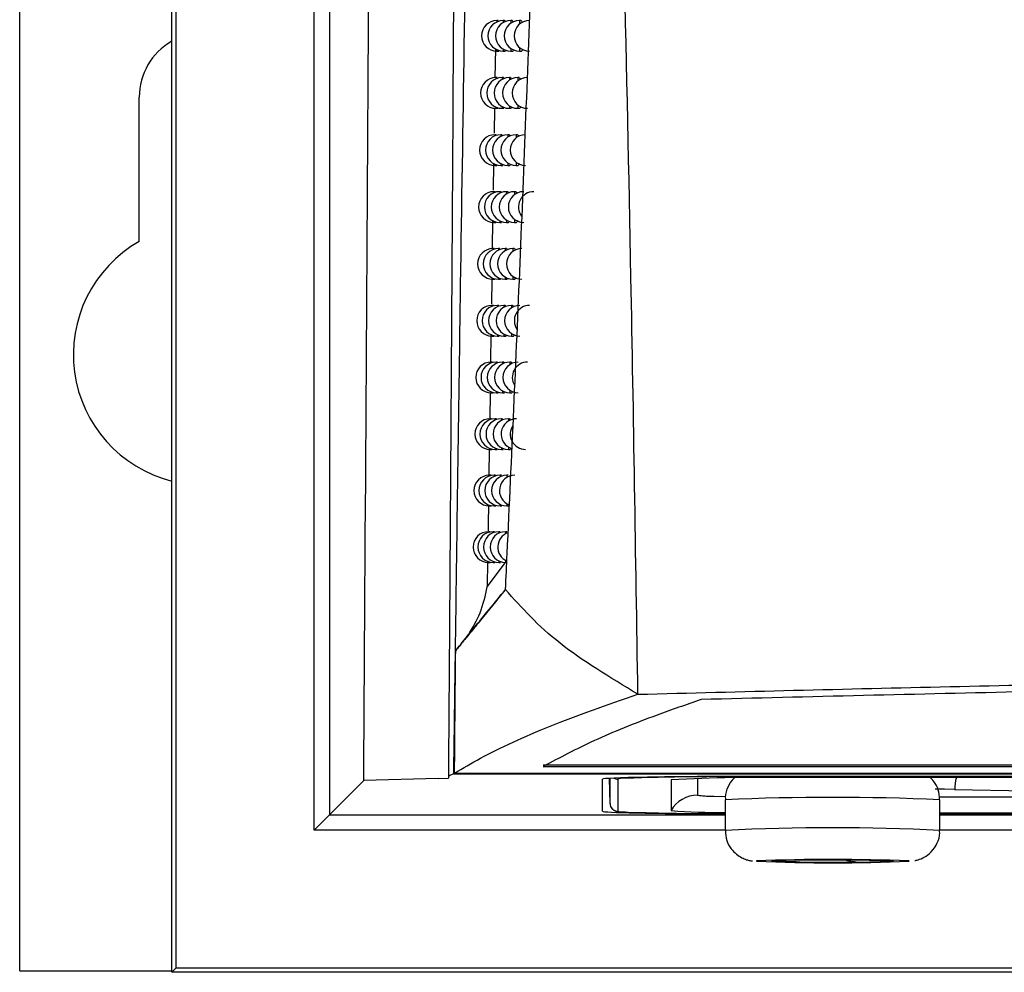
# Model space of a CAD drawing. Header units: millimetres. Extents: x 15440 to 16420, y 10217 to 11288.
# Tile 27 of 58: x 15922 to 15954, y 10616 to 10647. Entities that reach past the tile are written whole.
import ezdxf

# ---------------------------------------------------------------- set-up
doc = ezdxf.new("R2010")
doc.units = ezdxf.units.MM

msp = doc.modelspace()

# ---------------------------------------------------------------- linework, layer by layer
at = {"color": 7, "linetype": 'Continuous', "lineweight": 25}
for p, q in [((15922.047, 10616.108), (15922.047, 10873.108)), ((15927.004, 10616.064), (15927.004, 10873.151)), ((15927.135, 10651.963), (15927.135, 10616.195)), ((15931.644, 10620.704), (15931.644, 10651.897)), ((15932.144, 10651.897), (15932.144, 10621.204)), ((15937.648, 10647.108), (15937.606, 10647.108)), ((15937.606, 10647.108), (15937.606, 10647.062)), ((15937.855, 10647.108), (15937.814, 10647.108)), ((15937.814, 10647.108), (15937.814, 10647.043)), ((15938.1, 10647.108), (15938.06, 10647.108)), ((15938.06, 10647.108), (15938.06, 10647.019)), ((15938.383, 10647.108), (15938.344, 10647.108)), ((15938.344, 10647.108), (15938.344, 10646.99)), ((15937.558, 10646.186), (15937.542, 10645.243)), ((15937.606, 10646.153), (15937.606, 10646.108)), ((15937.606, 10646.108), (15937.664, 10646.108)), ((15937.814, 10646.172), (15937.814, 10646.108)), ((15937.814, 10646.108), (15937.874, 10646.108)), ((15938.06, 10646.196), (15938.06, 10646.108)), ((15938.06, 10646.108), (15938.122, 10646.108)), ((15938.344, 10646.226), (15938.344, 10646.108)), ((15938.344, 10646.108), (15938.407, 10646.108)), ((15937.615, 10645.244), (15937.573, 10645.244)), ((15937.573, 10645.244), (15937.573, 10645.202)), ((15937.815, 10645.244), (15937.774, 10645.244)), ((15937.774, 10645.244), (15937.774, 10645.183)), ((15938.053, 10645.244), (15938.013, 10645.244)), ((15938.013, 10645.244), (15938.013, 10645.161)), ((15938.328, 10645.244), (15938.289, 10645.244)), ((15938.289, 10645.244), (15938.289, 10645.133)), ((15925.947, 10639.903), (15925.947, 10644.608)), ((15937.526, 10644.25), (15937.513, 10643.433)), ((15937.573, 10644.286), (15937.573, 10644.244)), ((15937.573, 10644.244), (15937.631, 10644.244)), ((15937.774, 10644.305), (15937.774, 10644.244)), ((15937.774, 10644.244), (15937.834, 10644.244)), ((15938.013, 10644.327), (15938.013, 10644.244)), ((15938.013, 10644.244), (15938.074, 10644.244)), ((15938.289, 10644.355), (15938.289, 10644.244)), ((15938.289, 10644.244), (15938.352, 10644.244)), ((15937.583, 10643.383), (15937.541, 10643.383)), ((15937.541, 10643.383), (15937.541, 10643.344)), ((15937.777, 10643.383), (15937.735, 10643.383)), ((15937.735, 10643.383), (15937.735, 10643.326)), ((15938.007, 10643.383), (15937.967, 10643.383)), ((15937.967, 10643.383), (15937.967, 10643.305)), ((15938.274, 10643.383), (15938.235, 10643.383)), ((15938.235, 10643.383), (15938.235, 10643.28)), ((15937.497, 10642.457), (15937.482, 10641.574)), ((15937.541, 10642.423), (15937.541, 10642.383)), ((15937.541, 10642.383), (15937.598, 10642.383)), ((15937.735, 10642.44), (15937.735, 10642.383)), ((15937.735, 10642.383), (15937.795, 10642.383)), ((15937.967, 10642.461), (15937.967, 10642.383)), ((15937.967, 10642.383), (15938.028, 10642.383)), ((15938.235, 10642.487), (15938.235, 10642.383)), ((15938.235, 10642.383), (15938.297, 10642.383)), ((15937.552, 10641.525), (15937.509, 10641.525)), ((15937.509, 10641.525), (15937.509, 10641.488)), ((15937.739, 10641.525), (15937.697, 10641.525)), ((15937.697, 10641.525), (15937.697, 10641.472)), ((15937.962, 10641.525), (15937.922, 10641.525)), ((15937.922, 10641.525), (15937.922, 10641.452)), ((15938.221, 10641.525), (15938.182, 10641.525)), ((15938.182, 10641.525), (15938.182, 10641.428)), ((15937.467, 10640.597), (15937.453, 10639.668)), ((15937.509, 10640.562), (15937.509, 10640.525)), ((15937.509, 10640.525), (15937.566, 10640.525)), ((15937.697, 10640.578), (15937.697, 10640.525)), ((15937.697, 10640.525), (15937.757, 10640.525)), ((15937.922, 10640.598), (15937.922, 10640.525)), ((15937.922, 10640.525), (15937.983, 10640.525)), ((15938.182, 10640.622), (15938.182, 10640.525)), ((15938.182, 10640.525), (15938.244, 10640.525)), ((15937.521, 10639.67), (15937.478, 10639.67)), ((15937.478, 10639.67), (15937.478, 10639.635)), ((15937.702, 10639.67), (15937.66, 10639.67)), ((15937.66, 10639.67), (15937.66, 10639.62)), ((15937.918, 10639.67), (15937.877, 10639.67)), ((15937.877, 10639.67), (15937.877, 10639.601)), ((15938.169, 10639.67), (15938.13, 10639.67)), ((15938.13, 10639.67), (15938.13, 10639.579)), ((15937.478, 10638.704), (15937.478, 10638.67)), ((15937.66, 10638.719), (15937.66, 10638.67)), ((15937.877, 10638.738), (15937.877, 10638.67)), ((15938.13, 10638.761), (15938.13, 10638.67)), ((15937.439, 10638.675), (15937.427, 10637.86)), ((15937.478, 10638.67), (15937.535, 10638.67)), ((15937.66, 10638.67), (15937.719, 10638.67)), ((15937.877, 10638.67), (15937.938, 10638.67)), ((15938.13, 10638.67), (15938.192, 10638.67)), ((15937.49, 10637.817), (15937.447, 10637.817)), ((15937.447, 10637.817), (15937.447, 10637.785)), ((15937.665, 10637.817), (15937.623, 10637.817)), ((15937.623, 10637.817), (15937.623, 10637.77)), ((15937.874, 10637.817), (15937.834, 10637.817)), ((15937.834, 10637.817), (15937.834, 10637.753)), ((15938.118, 10637.817), (15938.079, 10637.817)), ((15938.079, 10637.817), (15938.079, 10637.732)), ((15937.412, 10636.881), (15937.399, 10635.964)), ((15937.447, 10636.849), (15937.447, 10636.817)), ((15937.447, 10636.817), (15937.504, 10636.817)), ((15937.623, 10636.864), (15937.623, 10636.817)), ((15937.623, 10636.817), (15937.682, 10636.817)), ((15937.834, 10636.881), (15937.834, 10636.817)), ((15937.834, 10636.817), (15937.894, 10636.817)), ((15938.079, 10636.902), (15938.079, 10636.817)), ((15938.079, 10636.817), (15938.141, 10636.817)), ((15937.46, 10635.967), (15937.417, 10635.967)), ((15937.417, 10635.967), (15937.417, 10635.937)), ((15937.629, 10635.967), (15937.587, 10635.967)), ((15937.587, 10635.967), (15937.587, 10635.924)), ((15937.832, 10635.967), (15937.791, 10635.967)), ((15937.791, 10635.967), (15937.791, 10635.907)), ((15938.068, 10635.967), (15938.029, 10635.967)), ((15938.029, 10635.967), (15938.029, 10635.887)), ((15937.384, 10634.972), (15937.371, 10634.117)), ((15937.417, 10634.997), (15937.417, 10634.967)), ((15937.417, 10634.967), (15937.474, 10634.967)), ((15937.587, 10635.011), (15937.587, 10634.967)), ((15937.587, 10634.967), (15937.646, 10634.967)), ((15937.791, 10635.027), (15937.791, 10634.967)), ((15937.791, 10634.967), (15937.852, 10634.967)), ((15938.029, 10635.047), (15938.029, 10634.967)), ((15938.029, 10634.967), (15938.091, 10634.967)), ((15937.431, 10634.12), (15937.387, 10634.12)), ((15937.387, 10634.12), (15937.387, 10634.092)), ((15937.594, 10634.12), (15937.552, 10634.12)), ((15937.552, 10634.12), (15937.552, 10634.079)), ((15937.79, 10634.12), (15937.75, 10634.12)), ((15937.75, 10634.12), (15937.75, 10634.064)), ((15938.02, 10634.12), (15937.98, 10634.12)), ((15937.98, 10634.12), (15937.98, 10634.045)), ((15937.357, 10633.124), (15937.344, 10632.272)), ((15937.387, 10633.148), (15937.387, 10633.12)), ((15937.387, 10633.12), (15937.444, 10633.12)), ((15937.552, 10633.161), (15937.552, 10633.12)), ((15937.552, 10633.12), (15937.61, 10633.12)), ((15937.75, 10633.176), (15937.75, 10633.12)), ((15937.75, 10633.12), (15937.81, 10633.12)), ((15937.98, 10633.195), (15937.98, 10633.12)), ((15937.98, 10633.12), (15938.042, 10633.12)), ((15937.402, 10632.276), (15937.358, 10632.276)), ((15937.358, 10632.276), (15937.358, 10632.25)), ((15937.56, 10632.276), (15937.517, 10632.276)), ((15937.517, 10632.276), (15937.517, 10632.238)), ((15937.75, 10632.276), (15937.709, 10632.276)), ((15937.709, 10632.276), (15937.709, 10632.223)), ((15937.972, 10632.276), (15937.932, 10632.276)), ((15937.932, 10632.276), (15937.932, 10632.205)), ((15937.709, 10631.329), (15937.709, 10631.276)), ((15937.932, 10631.346), (15937.932, 10631.276)), ((15937.358, 10631.302), (15937.358, 10631.276)), ((15937.358, 10631.276), (15937.414, 10631.276)), ((15937.517, 10631.314), (15937.517, 10631.276)), ((15937.517, 10631.276), (15937.575, 10631.276)), ((15937.709, 10631.276), (15937.768, 10631.276)), ((15937.932, 10631.276), (15937.994, 10631.276)), ((15937.373, 10630.435), (15937.329, 10630.435)), ((15937.329, 10630.435), (15937.329, 10630.41)), ((15937.526, 10630.435), (15937.483, 10630.435)), ((15937.483, 10630.435), (15937.483, 10630.399)), ((15937.71, 10630.435), (15937.668, 10630.435)), ((15937.668, 10630.435), (15937.668, 10630.385)), ((15937.925, 10630.435), (15937.885, 10630.435)), ((15937.885, 10630.435), (15937.885, 10630.368)), ((15937.304, 10629.488), (15937.292, 10628.639)), ((15937.292, 10628.639), (15937.891, 10629.435)), ((15937.329, 10629.459), (15937.329, 10629.435)), ((15937.329, 10629.435), (15937.385, 10629.435)), ((15937.483, 10629.47), (15937.483, 10629.435)), ((15937.483, 10629.435), (15937.541, 10629.435)), ((15937.668, 10629.484), (15937.668, 10629.435)), ((15937.668, 10629.435), (15937.728, 10629.435)), ((15937.885, 10629.501), (15937.885, 10629.435)), ((15939.117, 10622.78), (16092.977, 10622.78)), ((16092.976, 10622.823), (15939.118, 10622.823)), ((15935.691, 10622.388), (15933.262, 10622.323)), ((15935.691, 10622.388), (15936.029, 10622.397)), ((15936.201, 10622.541), (15937.66, 10622.541)), ((15936.225, 10622.562), (15937.66, 10622.562)), ((15937.66, 10622.562), (16094.434, 10622.562)), ((15937.66, 10622.541), (16094.435, 10622.541)), ((15941.047, 10621.318), (15941.047, 10622.365)), ((15941.295, 10621.564), (15941.281, 10622.392)), ((15941.295, 10621.564), (15941.295, 10622.392)), ((15941.545, 10622.365), (15941.545, 10621.318)), ((15943.282, 10622.344), (15943.282, 10621.34)), ((15944.148, 10622.387), (15944.148, 10621.84)), ((16086.047, 10622.453), (15946.047, 10622.453)), ((15946.047, 10622.444), (15946.047, 10622.453)), ((16086.047, 10622.444), (15946.047, 10622.444)), ((16084.804, 10622.414), (15947.291, 10622.414)), ((15932.144, 10621.204), (15933.262, 10622.323)), ((15952.529, 10622.028), (15957.6, 10621.94)), ((15945.047, 10621.692), (15945.047, 10620.692)), ((15952.025, 10621.785), (16080.054, 10621.785)), ((15952.047, 10620.692), (15952.047, 10621.692)), ((15932.144, 10621.204), (15931.644, 10620.704)), ((15932.144, 10621.204), (15945.047, 10621.204)), ((15952.047, 10621.27), (16080.047, 10621.27)), ((15952.047, 10621.24), (16080.047, 10621.24)), ((16080.047, 10621.231), (15952.047, 10621.231)), ((15952.047, 10621.204), (16080.047, 10621.204)), ((15945.047, 10620.704), (15931.644, 10620.704)), ((16080.047, 10620.704), (15952.047, 10620.704)), ((15946.066, 10619.697), (15946.072, 10619.686)), ((15922.047, 10616.108), (15927.004, 10616.108)), ((15927.135, 10616.195), (15927.004, 10616.064)), ((16105.091, 10616.064), (15927.004, 10616.064)), ((16104.96, 10616.195), (15927.135, 10616.195))]:
    msp.add_line(p, q, dxfattribs=at)
at = {"color": 7, "linetype": 'Continuous', "lineweight": 25, "flags": 128}
for points in [[(15941.801, 10622.391), (15941.632, 10622.381), (15941.545, 10622.365)], [(15952.529, 10622.028), (15952.2, 10622.035), (15951.908, 10622.042), (15951.896, 10622.042)], [(15944.61, 10621.811), (15944.678, 10621.809), (15945.046, 10621.801)], [(15941.545, 10621.318), (15941.632, 10621.303), (15941.88, 10621.288)], [(15947.358, 10619.665), (15947.162, 10619.668), (15946.99, 10619.671), (15946.845, 10619.675), (15946.729, 10619.679), (15946.644, 10619.683), (15946.591, 10619.687), (15946.572, 10619.692), (15946.587, 10619.696)], [(15949.737, 10619.72), (15949.932, 10619.717), (15950.104, 10619.713), (15950.25, 10619.71), (15950.366, 10619.706), (15950.451, 10619.701), (15950.503, 10619.697), (15950.522, 10619.692), (15950.507, 10619.688)], [(15951.043, 10619.69), (15951.045, 10619.694), (15951.038, 10619.696)]]:
    msp.add_lwpolyline(points, dxfattribs=at)
at = {"color": 7, "linetype": 'Continuous', "lineweight": 25}
for centre, radius, start, end in [((15937.606, 10646.608), 0.5, 90, 270), ((15937.814, 10646.608), 0.5, 90, 270), ((15938.06, 10646.608), 0.5, 90, 270), ((15938.344, 10646.608), 0.5, 90, 270), ((15938.667, 10646.608), 0.5, 90, 270), ((15928.047, 10644.608), 2.1, 119.7998, 180), ((15937.573, 10644.744), 0.5, 90, 270), ((15937.774, 10644.744), 0.5, 90, 270), ((15938.013, 10644.744), 0.5, 90, 270), ((15938.289, 10644.744), 0.5, 90, 270), ((15938.603, 10644.744), 0.5, 90, 270), ((15937.541, 10642.883), 0.5, 90, 270), ((15937.735, 10642.883), 0.5, 90, 270), ((15937.967, 10642.883), 0.5, 90, 270), ((15938.235, 10642.883), 0.5, 90, 270), ((15938.54, 10642.883), 0.5, 90, 270), ((15937.509, 10641.025), 0.5, 90, 270), ((15937.697, 10641.025), 0.5, 90, 270), ((15937.922, 10641.025), 0.5, 90, 270), ((15938.182, 10641.025), 0.5, 90, 270), ((15938.478, 10641.025), 0.5, 90, 270), ((15938.81, 10641.025), 0.5, 90, 217.0424), ((15928.047, 10636.208), 4.25, 119.6116, 255.785), ((15937.478, 10639.17), 0.5, 90, 270), ((15937.66, 10639.17), 0.5, 90, 270), ((15937.877, 10639.17), 0.5, 90, 270), ((15938.13, 10639.17), 0.5, 90, 270), ((15938.417, 10639.17), 0.5, 90, 270), ((15937.447, 10637.317), 0.5, 90, 270), ((15937.623, 10637.317), 0.5, 90, 270), ((15937.834, 10637.317), 0.5, 90, 270), ((15938.079, 10637.317), 0.5, 90, 270), ((15938.358, 10637.317), 0.5, 90, 270), ((15938.673, 10637.317), 0.5, 90, 214.2714), ((15937.417, 10635.467), 0.5, 90, 270), ((15937.587, 10635.467), 0.5, 90, 270), ((15937.791, 10635.467), 0.5, 90, 270), ((15938.029, 10635.467), 0.5, 90, 270), ((15938.301, 10635.467), 0.5, 90, 270), ((15938.606, 10635.467), 0.5, 90, 212.5329), ((15937.387, 10633.62), 0.5, 90, 270), ((15937.552, 10633.62), 0.5, 90, 270), ((15937.75, 10633.62), 0.5, 90, 270), ((15937.98, 10633.62), 0.5, 90, 270), ((15938.244, 10633.62), 0.5, 90, 252.9292), ((15938.541, 10633.62), 0.5, 146.2011, 270), ((15937.358, 10631.776), 0.5, 90, 270), ((15937.517, 10631.776), 0.5, 90, 270), ((15937.709, 10631.776), 0.5, 90, 270), ((15937.932, 10631.776), 0.5, 90, 270), ((15938.188, 10631.776), 0.5, 90, 249.3498), ((15937.329, 10629.935), 0.5, 90, 270), ((15937.483, 10629.935), 0.5, 90, 270), ((15937.668, 10629.935), 0.5, 90, 270), ((15937.885, 10629.935), 0.5, 90, 270), ((15938.134, 10629.935), 0.5, 109.1972, 245.3891), ((15941.545, 10622.615), 0.25, 240.1455, 270.0003), ((15945.194, 10519.668), 102.78, 89.52425, 91.8919), ((15946.289, 10564.937), 57.485, 89.00137, 92.99833), ((15953.892, 10622.033), 1.362, 163.7699, 180.1849), ((15944.148, 10620.84), 1, 89.9984, 149.9941), ((15944.568, 10624.869), 3.058, 262.1156, 270.7901), ((15948.547, 10542.781), 78.988, 87.46036, 92.53964), ((15941.545, 10621.568), 0.25, 181.0045, 270.0043), ((15944.869, 10716.187), 94.946, 268.19584, 270.10773), ((15944.819, 10641.244), 19.964, 265.5836, 270.6538), ((15948.547, 10549.402), 71.376, 87.1894, 92.81081), ((15948.531, 10556.267), 63.478, 87.73665, 92.22569), ((15948.517, 10676.766), 57.132, 267.5476, 272.5343), ((15947.653, 10599.325), 20.399, 89.6538, 92.9963), ((15948.557, 10721.528), 101.871, 269.32536, 270.42783), ((15948.537, 10517.856), 101.871, 89.32536, 90.42783), ((15949.441, 10640.059), 20.399, 269.6538, 272.9963)]:
    msp.add_arc(centre, radius, start, end, dxfattribs=at)
for centre, start_param, end_param in [((15946.047, 10622.365), 1.570796, 3.141593), ((15946.047, 10621.318), 3.141593, 4.511031)]:
    msp.add_ellipse(centre, major_axis=(5, 0), ratio=0.017455, start_param=start_param, end_param=end_param, dxfattribs=at)
for points, knots in [([(15937.885, 10628.547), (15937.904, 10628.939), (15937.997, 10630.9), (15938.232, 10636.023), (15938.564, 10643.968), (15938.89, 10653.386), (15939.148, 10662.661), (15939.248, 10668.754), (15939.299, 10671.801)], [0, 0, 0, 0, 0.027818, 0.139092, 0.361785, 0.584478, 0.79224, 1, 1, 1, 1]), ([(15942.201, 10625.133), (15942.132, 10629.662), (15941.96, 10640.986), (15941.582, 10656.262), (15941.243, 10667.012), (15941.119, 10670.946)], [0, 0, 0, 0, 0.297032, 0.742778, 1, 1, 1, 1]), ([(15936.201, 10622.541), (15936.207, 10623.182), (15936.218, 10623.822), (15936.235, 10625.105), (15936.243, 10625.747), (15936.27, 10627.674), (15936.287, 10628.961), (15936.341, 10632.827), (15936.378, 10635.413), (15936.493, 10643.195), (15936.574, 10648.415), (15936.663, 10653.667)], [0, 0, 0, 0, 0.0625, 0.0625, 0.125, 0.125, 0.25, 0.25, 0.5, 0.5, 1, 1, 1, 1]), ([(15936.192, 10648.125), (15936.164, 10643.59), (15936.12, 10636.145), (15936.064, 10628.072), (15936.036, 10624.13), (15936.028, 10623.012), (15936.025, 10622.605), (15936.024, 10622.557), (15936.024, 10622.543), (15936.024, 10622.54), (15936.024, 10622.531), (15936.024, 10622.491), (15936.023, 10622.447), (15936.023, 10622.41)], [0, 0, 0, 0, 0.524451, 0.861045, 0.946395, 0.989064, 0.993175, 0.99439, 0.994714, 0.994796, 0.994816, 0.995661, 1, 1, 1, 1]), ([(15937.855, 10647.101), (15937.857, 10647.103), (15937.864, 10647.11), (15937.872, 10647.084), (15937.877, 10647.066)], [0, 0, 0, 0, 0.275874, 1, 1, 1, 1]), ([(15938.1, 10647.101), (15938.102, 10647.103), (15938.112, 10647.11), (15938.122, 10647.091), (15938.13, 10647.058), (15938.13, 10647.057)], [0, 0, 0, 0, 0.234496, 0.987678, 1, 1, 1, 1]), ([(15938.383, 10647.102), (15938.386, 10647.103), (15938.396, 10647.11), (15938.411, 10647.086), (15938.42, 10647.045), (15938.422, 10647.038)], [0, 0, 0, 0, 0.198689, 0.857127, 1, 1, 1, 1]), ([(15937.894, 10646.142), (15937.893, 10646.14), (15937.888, 10646.11), (15937.88, 10646.109), (15937.874, 10646.108)], [0, 0, 0, 0, 0.080364, 1, 1, 1, 1]), ([(15938.148, 10646.158), (15938.146, 10646.15), (15938.139, 10646.113), (15938.129, 10646.11), (15938.122, 10646.108)], [0, 0, 0, 0, 0.212191, 1, 1, 1, 1]), ([(15938.441, 10646.173), (15938.438, 10646.16), (15938.429, 10646.118), (15938.416, 10646.098), (15938.407, 10646.108), (15938.407, 10646.108)], [0, 0, 0, 0, 0.306311, 0.994039, 1, 1, 1, 1]), ([(15937.815, 10645.238), (15937.817, 10645.24), (15937.824, 10645.247), (15937.831, 10645.222), (15937.836, 10645.204)], [0, 0, 0, 0, 0.286066, 1, 1, 1, 1]), ([(15938.053, 10645.238), (15938.055, 10645.24), (15938.064, 10645.247), (15938.074, 10645.218), (15938.081, 10645.195)], [0, 0, 0, 0, 0.239993, 1, 1, 1, 1]), ([(15938.328, 10645.238), (15938.33, 10645.24), (15938.341, 10645.246), (15938.354, 10645.224), (15938.363, 10645.185), (15938.364, 10645.18)], [0, 0, 0, 0, 0.207441, 0.890022, 1, 1, 1, 1]), ([(15938.099, 10644.291), (15938.098, 10644.284), (15938.091, 10644.249), (15938.082, 10644.246), (15938.074, 10644.244)], [0, 0, 0, 0, 0.186924, 1, 1, 1, 1]), ([(15938.384, 10644.306), (15938.381, 10644.294), (15938.372, 10644.254), (15938.36, 10644.235), (15938.352, 10644.244), (15938.352, 10644.244)], [0, 0, 0, 0, 0.286128, 0.995321, 1, 1, 1, 1]), ([(15938.007, 10643.377), (15938.009, 10643.379), (15938.018, 10643.386), (15938.027, 10643.358), (15938.034, 10643.336)], [0, 0, 0, 0, 0.2485939, 1, 1, 1, 1]), ([(15938.274, 10643.377), (15938.276, 10643.379), (15938.286, 10643.386), (15938.299, 10643.364), (15938.307, 10643.328), (15938.308, 10643.324)], [0, 0, 0, 0, 0.216671, 0.92484, 1, 1, 1, 1]), ([(15938.051, 10642.427), (15938.05, 10642.421), (15938.044, 10642.387), (15938.035, 10642.385), (15938.028, 10642.383)], [0, 0, 0, 0, 0.16037, 1, 1, 1, 1]), ([(15938.328, 10642.441), (15938.325, 10642.431), (15938.317, 10642.392), (15938.305, 10642.374), (15938.297, 10642.383), (15938.297, 10642.383)], [0, 0, 0, 0, 0.2649882, 0.9966198, 1, 1, 1, 1]), ([(15937.962, 10641.519), (15937.964, 10641.521), (15937.972, 10641.528), (15937.981, 10641.5), (15937.987, 10641.48)], [0, 0, 0, 0, 0.257513, 1, 1, 1, 1]), ([(15938.221, 10641.519), (15938.223, 10641.521), (15938.233, 10641.527), (15938.245, 10641.508), (15938.252, 10641.473), (15938.253, 10641.471)], [0, 0, 0, 0, 0.226421, 0.961747, 1, 1, 1, 1]), ([(15938.005, 10640.565), (15938.004, 10640.561), (15937.998, 10640.529), (15937.989, 10640.527), (15937.983, 10640.525)], [0, 0, 0, 0, 0.132447, 1, 1, 1, 1]), ([(15938.273, 10640.58), (15938.271, 10640.57), (15938.263, 10640.533), (15938.252, 10640.516), (15938.244, 10640.525), (15938.244, 10640.525)], [0, 0, 0, 0, 0.2428386, 0.9979372, 1, 1, 1, 1]), ([(15937.918, 10639.663), (15937.92, 10639.665), (15937.927, 10639.672), (15937.935, 10639.646), (15937.941, 10639.626)], [0, 0, 0, 0, 0.2667675, 1, 1, 1, 1]), ([(15938.169, 10639.664), (15938.171, 10639.665), (15938.181, 10639.672), (15938.192, 10639.653), (15938.199, 10639.619), (15938.2, 10639.618)], [0, 0, 0, 0, 0.231922, 0.980567, 1, 1, 1, 1]), ([(15937.959, 10638.707), (15937.958, 10638.703), (15937.952, 10638.673), (15937.945, 10638.671), (15937.938, 10638.67)], [0, 0, 0, 0, 0.103067, 1, 1, 1, 1]), ([(15938.219, 10638.721), (15938.217, 10638.713), (15938.21, 10638.677), (15938.2, 10638.66), (15938.192, 10638.67), (15938.192, 10638.67)], [0, 0, 0, 0, 0.219621, 0.999276, 1, 1, 1, 1]), ([(15937.874, 10637.811), (15937.876, 10637.813), (15937.884, 10637.82), (15937.891, 10637.794), (15937.897, 10637.775)], [0, 0, 0, 0, 0.276378, 1, 1, 1, 1]), ([(15938.118, 10637.811), (15938.12, 10637.812), (15938.13, 10637.819), (15938.141, 10637.801), (15938.147, 10637.768), (15938.148, 10637.768)], [0, 0, 0, 0, 0.236561, 0.995803, 1, 1, 1, 1]), ([(15937.914, 10636.851), (15937.914, 10636.849), (15937.908, 10636.819), (15937.901, 10636.818), (15937.894, 10636.817)], [0, 0, 0, 0, 0.072134, 1, 1, 1, 1]), ([(15938.166, 10636.865), (15938.165, 10636.858), (15938.158, 10636.822), (15938.148, 10636.819), (15938.141, 10636.817)], [0, 0, 0, 0, 0.195275, 1, 1, 1, 1]), ([(15937.832, 10635.961), (15937.834, 10635.963), (15937.841, 10635.97), (15937.848, 10635.945), (15937.853, 10635.927)], [0, 0, 0, 0, 0.286367, 1, 1, 1, 1]), ([(15938.068, 10635.961), (15938.071, 10635.963), (15938.08, 10635.97), (15938.089, 10635.941), (15938.096, 10635.919)], [0, 0, 0, 0, 0.243875, 1, 1, 1, 1]), ([(15938.115, 10635.012), (15938.114, 10635.006), (15938.107, 10634.972), (15938.098, 10634.969), (15938.091, 10634.967)], [0, 0, 0, 0, 0.169732, 1, 1, 1, 1]), ([(15938.02, 10634.114), (15938.022, 10634.116), (15938.03, 10634.123), (15938.039, 10634.095), (15938.046, 10634.074)], [0, 0, 0, 0, 0.252455, 1, 1, 1, 1]), ([(15938.064, 10633.162), (15938.063, 10633.157), (15938.057, 10633.124), (15938.049, 10633.122), (15938.042, 10633.12)], [0, 0, 0, 0, 0.1429184, 1, 1, 1, 1]), ([(15937.33, 10631.28), (15937.329, 10631.27), (15937.325, 10630.998), (15937.322, 10630.728), (15937.318, 10630.468)], [0, 0, 0, 0, 0.037417, 1, 1, 1, 1]), ([(15937.885, 10628.547), (15937.6, 10628.197), (15937.172, 10627.672), (15936.754, 10627.158), (15936.469, 10626.81), (15936.336, 10626.647), (15936.263, 10626.558)], [0, 0, 0, 0, 0.384498, 0.576687, 0.768876, 1, 1, 1, 1]), ([(15936.263, 10626.559), (15936.315, 10626.623), (15936.468, 10626.816), (15936.919, 10627.371), (15937.522, 10628.105), (15937.885, 10628.547)], [0, 0, 0, 0, 0.165872, 0.497705, 1, 1, 1, 1]), ([(15936.676, 10627.071), (15936.815, 10627.306), (15937.108, 10627.798), (15937.229, 10628.35), (15937.292, 10628.639)], [0, 0, 0, 0, 0.475818, 1, 1, 1, 1]), ([(15942.201, 10625.133), (15941.292, 10625.682), (15939.461, 10626.787), (15938.413, 10627.958), (15937.885, 10628.547)], [0, 0, 0, 0, 0.496562, 1, 1, 1, 1]), ([(15936.225, 10622.562), (15936.231, 10623.344), (15936.242, 10624.674), (15936.257, 10626.008), (15936.263, 10626.558)], [0, 0, 0, 0, 0.587938, 1, 1, 1, 1]), ([(15942.201, 10625.133), (15945.585, 10625.219), (15952.354, 10625.392), (15963.594, 10625.623), (15975.897, 10625.825), (15989.274, 10625.98), (16002.725, 10626.074), (16015.755, 10626.103), (16028.33, 10626.076), (16040.428, 10625.999), (16052.472, 10625.873), (16064.76, 10625.69), (16077.27, 10625.451), (16085.686, 10625.239), (16089.894, 10625.133)], [0, 0, 0, 0, 0.070577, 0.141155, 0.231069, 0.321112, 0.411154, 0.501069, 0.58192, 0.662865, 0.74381, 0.824662, 0.912331, 1, 1, 1, 1]), ([(16087.832, 10624.96), (16085.919, 10625.008), (16080.175, 10625.154), (16070.486, 10625.362), (16058.739, 10625.565), (16046.892, 10625.718), (16034.98, 10625.822), (16023.024, 10625.876), (16011.053, 10625.88), (15999.093, 10625.834), (15987.519, 10625.742), (15976.35, 10625.607), (15965.571, 10625.435), (15954.853, 10625.223), (15947.793, 10625.048), (15944.263, 10624.96)], [0, 0, 0, 0, 0.041055, 0.123276, 0.205497, 0.287718, 0.369938, 0.452065, 0.534285, 0.616506, 0.698632, 0.773684, 0.848735, 0.924368, 1, 1, 1, 1]), ([(15936.225, 10622.562), (15936.497, 10622.723), (15937.067, 10623.061), (15938.11, 10623.571), (15939.706, 10624.269), (15941.202, 10624.787), (15942.201, 10625.133)], [0, 0, 0, 0, 0.1867, 0.389727, 0.592755, 1, 1, 1, 1]), ([(15944.263, 10624.96), (15943.776, 10624.791), (15942.492, 10624.347), (15940.706, 10623.621), (15939.647, 10623.06), (15939.117, 10622.78)], [0, 0, 0, 0, 0.233975, 0.616688, 1, 1, 1, 1]), ([(15945.348, 10622.403), (15945.343, 10622.399), (15945.249, 10622.328), (15945.132, 10622.113), (15945.034, 10621.863), (15945.056, 10621.717), (15945.06, 10621.689)], [0, 0, 0, 0, 0.027728, 0.4458056, 0.8955982, 1, 1, 1, 1]), ([(15952.036, 10621.698), (15952.03, 10621.807), (15952.017, 10622.018), (15951.876, 10622.277), (15951.748, 10622.4), (15951.693, 10622.453)], [0, 0, 0, 0, 0.378947, 0.731916, 1, 1, 1, 1]), ([(15941.295, 10621.568), (15941.299, 10621.536), (15941.306, 10621.477), (15941.349, 10621.408), (15941.396, 10621.364), (15941.438, 10621.34), (15941.474, 10621.325), (15941.514, 10621.315), (15941.584, 10621.305), (15941.673, 10621.297), (15941.842, 10621.291), (15941.89, 10621.289)], [0, 0, 0, 0, 0.052317, 0.095055, 0.132491, 0.167332, 0.205631, 0.264936, 0.405362, 0.828291, 1, 1, 1, 1]), ([(15945.058, 10620.689), (15945.064, 10620.578), (15945.077, 10620.366), (15945.224, 10620.103), (15945.4, 10619.917), (15945.579, 10619.801), (15945.735, 10619.738), (15945.847, 10619.709), (15945.91, 10619.698), (15945.934, 10619.696), (15945.943, 10619.695)], [0, 0, 0, 0, 0.209949, 0.403414, 0.563788, 0.69981, 0.811475, 0.893096, 0.958198, 1, 1, 1, 1]), ([(15951.231, 10619.707), (15951.231, 10619.707), (15951.256, 10619.711), (15951.365, 10619.738), (15951.557, 10619.819), (15951.787, 10619.993), (15951.967, 10620.265), (15952.061, 10620.523), (15952.038, 10620.67), (15952.034, 10620.699)], [0, 0, 0, 0, 0.000378, 0.094806, 0.252686, 0.455036, 0.68808, 0.938803, 1, 1, 1, 1]), ([(15949.318, 10619.66), (15949.279, 10619.662), (15949.203, 10619.664), (15949.084, 10619.687), (15949.003, 10619.708), (15948.972, 10619.724), (15948.97, 10619.725)], [0, 0, 0, 0, 0.3234318, 0.6465777, 0.9776997, 1, 1, 1, 1]), ([(15950.503, 10619.697), (15950.504, 10619.696), (15950.516, 10619.689), (15950.512, 10619.688), (15950.507, 10619.688)], [0, 0, 0, 0, 0.096599, 1, 1, 1, 1])]:
    msp.add_open_spline(points, degree=3, knots=knots, dxfattribs=at)
for points in [[(15933.262, 10622.323), (15933.327, 10631.765), (15933.387, 10641.323), (15933.442, 10650.977)], [(15936.201, 10622.541), (15936.062, 10622.493), (15936.004, 10622.445), (15936.029, 10622.397)]]:
    msp.add_open_spline(points, degree=3, dxfattribs=at)

doc.saveas('drawing.dxf')
